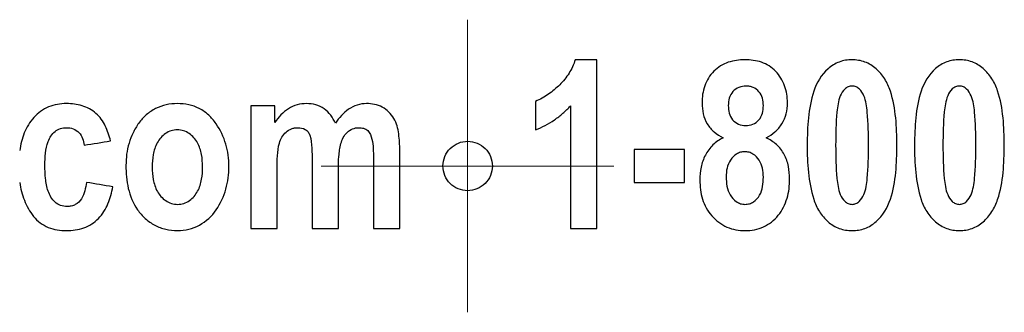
# Paper-space layout '1012-790 Hybird Padfoot' of a CAD drawing. Header units: millimetres. Extents: x 51 to 2966, y 67 to 3970.
# Tile 10 of 115: x 651 to 672, y 1663 to 1669. Entities that reach past the tile are written whole.
import ezdxf

# ---------------------------------------------------------------- set-up
doc = ezdxf.new("R2010")
doc.units = ezdxf.units.MM

# ---------------------------------------------------------------- blocks, each defined once
blk = doc.blocks.new('SW_CENTERMARKSYMBOL_16')
at = {"color": 0, "linetype": 'Continuous', "lineweight": 0}
for p, q in [((0, 2.5), (0, 3.008)), ((0, 0), (0, 2.5)), ((-2.5, 0), (-3.008, 0)), ((0, 0), (-2.5, 0)), ((0, 0), (0, -2.5)), ((0, 0), (2.5, 0)), ((2.5, 0), (3.008, 0)), ((0, -2.5), (0, -3.008))]:
    blk.add_line(p, q, dxfattribs=at)

psp = doc.layouts.new('1012-790 Hybird Padfoot')

# ---------------------------------------------------------------- linework, layer by layer
at = {"color": 7, "linetype": 'Continuous', "lineweight": 25}
for p, q in [((663.168, 1664.584), (663.168, 1668.051)), ((656.054, 1667.105), (656.054, 1664.584)), ((656.549, 1666.761), (656.549, 1667.105)), ((661.908, 1667.196), (661.908, 1666.61)), ((662.628, 1667.105), (662.628, 1664.584)), ((663.934, 1666.205), (663.934, 1665.529)), ((664.97, 1665.529), (664.97, 1666.205)), ((658.575, 1666.028), (658.575, 1664.584)), ((659.116, 1664.584), (659.116, 1666.189)), ((656.594, 1664.584), (656.594, 1665.811)), ((657.315, 1665.968), (657.315, 1664.584)), ((657.855, 1664.584), (657.855, 1665.797))]:
    psp.add_line(p, q, dxfattribs=at)
for points, knots in [([(662.724, 1668.051), (662.692, 1667.953), (662.65, 1667.861), (662.542, 1667.689), (662.476, 1667.609), (662.332, 1667.467), (662.255, 1667.402), (662.132, 1667.314), (662.089, 1667.286), (662, 1667.237), (661.954, 1667.216), (661.908, 1667.196)], [0, 0, 0, 0, 0.25, 0.25, 0.5, 0.5, 0.75, 0.75, 0.875, 0.875, 1, 1, 1, 1]), ([(666.21, 1668.051), (666.152, 1668.05), (666.095, 1668.048), (665.981, 1668.031), (665.925, 1668.018), (665.76, 1667.96), (665.657, 1667.898), (665.489, 1667.731), (665.424, 1667.628), (665.366, 1667.459), (665.352, 1667.4), (665.333, 1667.282), (665.331, 1667.222), (665.33, 1667.162)], [0, 0, 0, 0, 0.125, 0.125, 0.25, 0.25, 0.5, 0.5, 0.75, 0.75, 0.875, 0.875, 1, 1, 1, 1]), ([(667.086, 1667.166), (667.085, 1667.226), (667.081, 1667.286), (667.062, 1667.403), (667.047, 1667.461), (666.986, 1667.629), (666.923, 1667.729), (666.762, 1667.9), (666.661, 1667.961), (666.443, 1668.038), (666.326, 1668.048), (666.21, 1668.051)], [0, 0, 0, 0, 0.125, 0.125, 0.25, 0.25, 0.5, 0.5, 0.75, 0.75, 1, 1, 1, 1]), ([(668.413, 1668.051), (668.368, 1668.05), (668.324, 1668.048), (668.236, 1668.033), (668.193, 1668.021), (668.066, 1667.974), (667.989, 1667.926), (667.783, 1667.744), (667.685, 1667.579), (667.567, 1667.228), (667.536, 1667.042), (667.498, 1666.673), (667.493, 1666.487), (667.491, 1666.301)], [0, 0, 0, 0, 0.0625, 0.0625, 0.125, 0.125, 0.25, 0.25, 0.5, 0.5, 0.75, 0.75, 1, 1, 1, 1]), ([(669.337, 1666.294), (669.335, 1666.482), (669.33, 1666.67), (669.292, 1667.044), (669.262, 1667.228), (669.172, 1667.494), (669.134, 1667.579), (669.035, 1667.734), (668.975, 1667.806), (668.84, 1667.925), (668.762, 1667.974), (668.636, 1668.021), (668.592, 1668.032), (668.503, 1668.047), (668.458, 1668.049), (668.413, 1668.051)], [0, 0, 0, 0, 0.25, 0.25, 0.5, 0.5, 0.625, 0.625, 0.75, 0.75, 0.875, 0.875, 0.9375, 0.9375, 1, 1, 1, 1]), ([(670.619, 1668.051), (670.575, 1668.05), (670.531, 1668.048), (670.445, 1668.033), (670.402, 1668.022), (670.276, 1667.976), (670.199, 1667.929), (669.993, 1667.749), (669.894, 1667.584), (669.774, 1667.232), (669.743, 1667.045), (669.705, 1666.674), (669.7, 1666.488), (669.698, 1666.301)], [0, 0, 0, 0, 0.0625, 0.0625, 0.125, 0.125, 0.25, 0.25, 0.5, 0.5, 0.75, 0.75, 1, 1, 1, 1]), ([(671.544, 1666.294), (671.542, 1666.483), (671.537, 1666.672), (671.498, 1667.048), (671.467, 1667.233), (671.376, 1667.5), (671.337, 1667.585), (671.238, 1667.739), (671.178, 1667.81), (671.042, 1667.928), (670.964, 1667.976), (670.839, 1668.021), (670.797, 1668.033), (670.709, 1668.047), (670.664, 1668.049), (670.619, 1668.051)], [0, 0, 0, 0, 0.25, 0.25, 0.5, 0.5, 0.625, 0.625, 0.75, 0.75, 0.875, 0.875, 0.9375, 0.9375, 1, 1, 1, 1]), ([(666.235, 1667.511), (666.186, 1667.508), (666.136, 1667.503), (666.043, 1667.465), (666.001, 1667.435), (665.932, 1667.359), (665.906, 1667.312), (665.876, 1667.214), (665.872, 1667.161), (665.87, 1667.109)], [0, 0, 0, 0, 0.25, 0.25, 0.5, 0.5, 0.75, 0.75, 1, 1, 1, 1]), ([(666.591, 1667.109), (666.589, 1667.16), (666.586, 1667.211), (666.557, 1667.309), (666.533, 1667.355), (666.467, 1667.432), (666.426, 1667.462), (666.358, 1667.492), (666.334, 1667.5), (666.285, 1667.509), (666.26, 1667.51), (666.235, 1667.511)], [0, 0, 0, 0, 0.25, 0.25, 0.5, 0.5, 0.75, 0.75, 0.875, 0.875, 1, 1, 1, 1]), ([(668.414, 1667.511), (668.387, 1667.509), (668.36, 1667.505), (668.309, 1667.484), (668.286, 1667.469), (668.226, 1667.41), (668.196, 1667.361), (668.15, 1667.257), (668.137, 1667.202), (668.116, 1667.089), (668.109, 1667.033), (668.081, 1666.75), (668.077, 1666.521), (668.077, 1666.294)], [0, 0, 0, 0, 0.0625, 0.0625, 0.125, 0.125, 0.25, 0.25, 0.375, 0.375, 0.5, 0.5, 1, 1, 1, 1]), ([(668.752, 1666.294), (668.751, 1666.521), (668.749, 1666.749), (668.721, 1667.032), (668.713, 1667.088), (668.693, 1667.199), (668.681, 1667.254), (668.635, 1667.359), (668.605, 1667.409), (668.545, 1667.468), (668.521, 1667.484), (668.47, 1667.505), (668.442, 1667.509), (668.414, 1667.511)], [0, 0, 0, 0, 0.5, 0.5, 0.625, 0.625, 0.75, 0.75, 0.875, 0.875, 0.9375, 0.9375, 1, 1, 1, 1]), ([(670.621, 1667.511), (670.594, 1667.509), (670.567, 1667.506), (670.517, 1667.485), (670.494, 1667.47), (670.433, 1667.412), (670.403, 1667.362), (670.357, 1667.259), (670.344, 1667.204), (670.323, 1667.091), (670.315, 1667.035), (670.287, 1666.751), (670.284, 1666.522), (670.283, 1666.294)], [0, 0, 0, 0, 0.0625, 0.0625, 0.125, 0.125, 0.25, 0.25, 0.375, 0.375, 0.5, 0.5, 1, 1, 1, 1]), ([(670.958, 1666.294), (670.958, 1666.522), (670.955, 1666.751), (670.927, 1667.034), (670.919, 1667.09), (670.899, 1667.201), (670.887, 1667.257), (670.84, 1667.361), (670.81, 1667.41), (670.75, 1667.469), (670.727, 1667.484), (670.676, 1667.505), (670.648, 1667.509), (670.621, 1667.511)], [0, 0, 0, 0, 0.5, 0.5, 0.625, 0.625, 0.75, 0.75, 0.875, 0.875, 0.9375, 0.9375, 1, 1, 1, 1]), ([(652.266, 1667.151), (652.203, 1667.149), (652.14, 1667.146), (652.017, 1667.122), (651.956, 1667.105), (651.782, 1667.032), (651.679, 1666.957), (651.51, 1666.771), (651.444, 1666.662), (651.35, 1666.431), (651.321, 1666.308), (651.303, 1666.183)], [0, 0, 0, 0, 0.125, 0.125, 0.25, 0.25, 0.5, 0.5, 0.75, 0.75, 1, 1, 1, 1]), ([(653.172, 1666.385), (653.144, 1666.49), (653.111, 1666.593), (653.015, 1666.787), (652.952, 1666.877), (652.789, 1667.022), (652.69, 1667.074), (652.534, 1667.122), (652.481, 1667.133), (652.374, 1667.148), (652.32, 1667.15), (652.266, 1667.151)], [0, 0, 0, 0, 0.25, 0.25, 0.5, 0.5, 0.75, 0.75, 0.875, 0.875, 1, 1, 1, 1]), ([(654.544, 1667.151), (654.467, 1667.148), (654.39, 1667.143), (654.24, 1667.108), (654.166, 1667.082), (654.029, 1667.012), (653.964, 1666.969), (653.847, 1666.867), (653.797, 1666.81), (653.705, 1666.685), (653.667, 1666.618), (653.6, 1666.48), (653.573, 1666.409), (653.529, 1666.261), (653.512, 1666.186), (653.492, 1666.034), (653.489, 1665.957), (653.487, 1665.88)], [0, 0, 0, 0, 0.125, 0.125, 0.25, 0.25, 0.375, 0.375, 0.5, 0.5, 0.625, 0.625, 0.75, 0.75, 0.875, 0.875, 1, 1, 1, 1]), ([(655.604, 1665.859), (655.602, 1665.937), (655.599, 1666.015), (655.578, 1666.168), (655.563, 1666.244), (655.497, 1666.467), (655.43, 1666.61), (655.295, 1666.801), (655.245, 1666.862), (655.131, 1666.967), (655.065, 1667.012), (654.927, 1667.084), (654.854, 1667.11), (654.701, 1667.143), (654.622, 1667.148), (654.544, 1667.151)], [0, 0, 0, 0, 0.125, 0.125, 0.25, 0.25, 0.5, 0.5, 0.625, 0.625, 0.75, 0.75, 0.875, 0.875, 1, 1, 1, 1]), ([(657.202, 1667.151), (657.136, 1667.148), (657.071, 1667.142), (656.944, 1667.106), (656.883, 1667.078), (656.771, 1667.008), (656.72, 1666.965), (656.628, 1666.869), (656.588, 1666.816), (656.549, 1666.761)], [0, 0, 0, 0, 0.25, 0.25, 0.5, 0.5, 0.75, 0.75, 1, 1, 1, 1]), ([(657.793, 1666.749), (657.765, 1666.806), (657.735, 1666.862), (657.659, 1666.962), (657.613, 1667.008), (657.51, 1667.081), (657.451, 1667.109), (657.33, 1667.143), (657.266, 1667.148), (657.202, 1667.151)], [0, 0, 0, 0, 0.25, 0.25, 0.5, 0.5, 0.75, 0.75, 1, 1, 1, 1]), ([(658.431, 1667.151), (658.366, 1667.148), (658.301, 1667.141), (658.177, 1667.1), (658.118, 1667.07), (658.01, 1666.996), (657.96, 1666.951), (657.871, 1666.855), (657.832, 1666.803), (657.793, 1666.749)], [0, 0, 0, 0, 0.25, 0.25, 0.5, 0.5, 0.75, 0.75, 1, 1, 1, 1]), ([(659.116, 1666.189), (659.115, 1666.301), (659.111, 1666.414), (659.087, 1666.581), (659.078, 1666.637), (659.046, 1666.744), (659.023, 1666.796), (658.937, 1666.941), (658.855, 1667.023), (658.708, 1667.102), (658.654, 1667.121), (658.544, 1667.145), (658.488, 1667.149), (658.431, 1667.151)], [0, 0, 0, 0, 0.25, 0.25, 0.375, 0.375, 0.5, 0.5, 0.75, 0.75, 0.875, 0.875, 1, 1, 1, 1]), ([(661.908, 1666.61), (661.976, 1666.638), (662.043, 1666.667), (662.172, 1666.735), (662.235, 1666.774), (662.356, 1666.857), (662.414, 1666.903), (662.525, 1666.999), (662.577, 1667.052), (662.628, 1667.105)], [0, 0, 0, 0, 0.25, 0.25, 0.5, 0.5, 0.75, 0.75, 1, 1, 1, 1]), ([(665.33, 1667.162), (665.332, 1667.087), (665.337, 1667.013), (665.371, 1666.869), (665.398, 1666.798), (665.475, 1666.672), (665.524, 1666.615), (665.634, 1666.519), (665.698, 1666.482), (665.763, 1666.448)], [0, 0, 0, 0, 0.25, 0.25, 0.5, 0.5, 0.75, 0.75, 1, 1, 1, 1]), ([(665.87, 1667.109), (665.872, 1667.057), (665.875, 1667.005), (665.903, 1666.906), (665.926, 1666.858), (665.993, 1666.78), (666.034, 1666.749), (666.126, 1666.709), (666.177, 1666.702), (666.228, 1666.7)], [0, 0, 0, 0, 0.25, 0.25, 0.5, 0.5, 0.75, 0.75, 1, 1, 1, 1]), ([(666.228, 1666.7), (666.278, 1666.702), (666.327, 1666.708), (666.421, 1666.747), (666.464, 1666.778), (666.532, 1666.855), (666.556, 1666.903), (666.585, 1667.003), (666.589, 1667.056), (666.591, 1667.109)], [0, 0, 0, 0, 0.25, 0.25, 0.5, 0.5, 0.75, 0.75, 1, 1, 1, 1]), ([(666.647, 1666.448), (666.712, 1666.482), (666.775, 1666.518), (666.884, 1666.615), (666.933, 1666.673), (667.011, 1666.799), (667.04, 1666.87), (667.078, 1667.014), (667.084, 1667.09), (667.086, 1667.166)], [0, 0, 0, 0, 0.25, 0.25, 0.5, 0.5, 0.75, 0.75, 1, 1, 1, 1]), ([(651.821, 1665.881), (651.823, 1666.047), (651.83, 1666.213), (651.917, 1666.451), (651.965, 1666.523), (652.063, 1666.601), (652.1, 1666.623), (652.179, 1666.649), (652.222, 1666.654), (652.264, 1666.655)], [0, 0, 0, 0, 0.5, 0.5, 0.75, 0.75, 0.875, 0.875, 1, 1, 1, 1]), ([(652.264, 1666.655), (652.311, 1666.653), (652.358, 1666.649), (652.448, 1666.616), (652.489, 1666.589), (652.554, 1666.519), (652.577, 1666.477), (652.613, 1666.389), (652.623, 1666.342), (652.632, 1666.295)], [0, 0, 0, 0, 0.25, 0.25, 0.5, 0.5, 0.75, 0.75, 1, 1, 1, 1]), ([(654.543, 1666.61), (654.5, 1666.609), (654.458, 1666.604), (654.376, 1666.578), (654.337, 1666.559), (654.231, 1666.484), (654.173, 1666.419), (654.09, 1666.267), (654.064, 1666.185), (654.033, 1666.016), (654.028, 1665.931), (654.028, 1665.845)], [0, 0, 0, 0, 0.125, 0.125, 0.25, 0.25, 0.5, 0.5, 0.75, 0.75, 1, 1, 1, 1]), ([(655.063, 1665.85), (655.062, 1665.935), (655.057, 1666.02), (655.026, 1666.187), (655, 1666.27), (654.916, 1666.419), (654.858, 1666.485), (654.751, 1666.559), (654.712, 1666.578), (654.63, 1666.604), (654.587, 1666.609), (654.543, 1666.61)], [0, 0, 0, 0, 0.25, 0.25, 0.5, 0.5, 0.75, 0.75, 0.875, 0.875, 1, 1, 1, 1]), ([(656.594, 1665.811), (656.595, 1665.9), (656.596, 1665.988), (656.607, 1666.166), (656.616, 1666.254), (656.666, 1666.425), (656.711, 1666.506), (656.812, 1666.592), (656.85, 1666.615), (656.912, 1666.639), (656.933, 1666.646), (656.977, 1666.653), (656.999, 1666.654), (657.021, 1666.655)], [0, 0, 0, 0, 0.25, 0.25, 0.5, 0.5, 0.75, 0.75, 0.875, 0.875, 0.9375, 0.9375, 1, 1, 1, 1]), ([(657.021, 1666.655), (657.074, 1666.654), (657.127, 1666.646), (657.194, 1666.605), (657.214, 1666.588), (657.246, 1666.546), (657.257, 1666.522), (657.268, 1666.498)], [0, 0, 0, 0, 0.5, 0.5, 0.75, 0.75, 1, 1, 1, 1]), ([(657.855, 1665.797), (657.856, 1665.886), (657.857, 1665.975), (657.872, 1666.152), (657.882, 1666.241), (657.918, 1666.37), (657.933, 1666.412), (657.975, 1666.49), (658.003, 1666.526), (658.066, 1666.589), (658.104, 1666.615), (658.187, 1666.647), (658.231, 1666.654), (658.276, 1666.655)], [0, 0, 0, 0, 0.25, 0.25, 0.5, 0.5, 0.625, 0.625, 0.75, 0.75, 0.875, 0.875, 1, 1, 1, 1]), ([(658.276, 1666.655), (658.308, 1666.654), (658.341, 1666.652), (658.404, 1666.632), (658.433, 1666.616), (658.506, 1666.549), (658.53, 1666.485), (658.573, 1666.292), (658.574, 1666.159), (658.575, 1666.028)], [0, 0, 0, 0, 0.125, 0.125, 0.25, 0.25, 0.5, 0.5, 1, 1, 1, 1]), ([(657.268, 1666.498), (657.295, 1666.413), (657.303, 1666.324), (657.314, 1666.146), (657.314, 1666.057), (657.315, 1665.968)], [0, 0, 0, 0, 0.5, 0.5, 1, 1, 1, 1]), ([(665.763, 1666.448), (665.725, 1666.428), (665.688, 1666.407), (665.617, 1666.358), (665.584, 1666.33), (665.491, 1666.239), (665.439, 1666.168), (665.358, 1666.013), (665.329, 1665.928), (665.292, 1665.756), (665.287, 1665.667), (665.285, 1665.579)], [0, 0, 0, 0, 0.125, 0.125, 0.25, 0.25, 0.5, 0.5, 0.75, 0.75, 1, 1, 1, 1]), ([(667.131, 1665.6), (667.128, 1665.688), (667.124, 1665.775), (667.088, 1665.945), (667.06, 1666.03), (666.978, 1666.182), (666.923, 1666.25), (666.828, 1666.336), (666.795, 1666.362), (666.723, 1666.409), (666.685, 1666.429), (666.647, 1666.448)], [0, 0, 0, 0, 0.25, 0.25, 0.5, 0.5, 0.75, 0.75, 0.875, 0.875, 1, 1, 1, 1]), ([(661.02, 1665.867), (661.02, 1666.002), (660.964, 1666.134), (660.777, 1666.32), (660.645, 1666.375), (660.382, 1666.376), (660.25, 1666.323), (660.059, 1666.134), (660.004, 1666.001), (660.004, 1665.734), (660.059, 1665.601), (660.247, 1665.414), (660.377, 1665.36), (660.643, 1665.359), (660.774, 1665.412), (660.964, 1665.6), (661.02, 1665.732), (661.02, 1665.867)], [0, 0, 0, 0, 0.125, 0.125, 0.25, 0.25, 0.375, 0.375, 0.5, 0.5, 0.625, 0.625, 0.75, 0.75, 0.875, 0.875, 1, 1, 1, 1]), ([(667.491, 1666.301), (667.491, 1666.112), (667.497, 1665.923), (667.536, 1665.548), (667.567, 1665.363), (667.654, 1665.096), (667.692, 1665.011), (667.792, 1664.855), (667.851, 1664.784), (667.987, 1664.664), (668.066, 1664.615), (668.192, 1664.569), (668.236, 1664.557), (668.325, 1664.543), (668.371, 1664.541), (668.416, 1664.539)], [0, 0, 0, 0, 0.25, 0.25, 0.5, 0.5, 0.625, 0.625, 0.75, 0.75, 0.875, 0.875, 0.9375, 0.9375, 1, 1, 1, 1]), ([(668.077, 1666.294), (668.077, 1666.066), (668.081, 1665.838), (668.109, 1665.556), (668.116, 1665.5), (668.137, 1665.389), (668.149, 1665.334), (668.196, 1665.23), (668.225, 1665.18), (668.285, 1665.122), (668.308, 1665.106), (668.359, 1665.085), (668.387, 1665.081), (668.414, 1665.079)], [0, 0, 0, 0, 0.5, 0.5, 0.625, 0.625, 0.75, 0.75, 0.875, 0.875, 0.9375, 0.9375, 1, 1, 1, 1]), ([(668.414, 1665.079), (668.441, 1665.081), (668.468, 1665.084), (668.519, 1665.105), (668.542, 1665.12), (668.603, 1665.178), (668.633, 1665.228), (668.679, 1665.331), (668.692, 1665.387), (668.713, 1665.499), (668.721, 1665.555), (668.748, 1665.838), (668.751, 1666.066), (668.752, 1666.294)], [0, 0, 0, 0, 0.0625, 0.0625, 0.125, 0.125, 0.25, 0.25, 0.375, 0.375, 0.5, 0.5, 1, 1, 1, 1]), ([(668.416, 1664.539), (668.46, 1664.54), (668.505, 1664.542), (668.593, 1664.557), (668.636, 1664.569), (668.763, 1664.616), (668.84, 1664.664), (669.046, 1664.846), (669.144, 1665.011), (669.262, 1665.363), (669.293, 1665.55), (669.33, 1665.921), (669.335, 1666.107), (669.337, 1666.294)], [0, 0, 0, 0, 0.0625, 0.0625, 0.125, 0.125, 0.25, 0.25, 0.5, 0.5, 0.75, 0.75, 1, 1, 1, 1]), ([(669.698, 1666.301), (669.698, 1666.111), (669.704, 1665.921), (669.743, 1665.545), (669.774, 1665.359), (669.863, 1665.091), (669.901, 1665.006), (670.001, 1664.851), (670.061, 1664.78), (670.197, 1664.662), (670.276, 1664.614), (670.401, 1664.568), (670.444, 1664.557), (670.533, 1664.543), (670.577, 1664.541), (670.622, 1664.539)], [0, 0, 0, 0, 0.25, 0.25, 0.5, 0.5, 0.625, 0.625, 0.75, 0.75, 0.875, 0.875, 0.9375, 0.9375, 1, 1, 1, 1]), ([(670.283, 1666.294), (670.284, 1666.065), (670.287, 1665.837), (670.315, 1665.554), (670.323, 1665.498), (670.343, 1665.387), (670.356, 1665.332), (670.403, 1665.228), (670.433, 1665.178), (670.493, 1665.122), (670.516, 1665.105), (670.566, 1665.085), (670.593, 1665.081), (670.621, 1665.079)], [0, 0, 0, 0, 0.5, 0.5, 0.625, 0.625, 0.75, 0.75, 0.875, 0.875, 0.9375, 0.9375, 1, 1, 1, 1]), ([(670.621, 1665.079), (670.647, 1665.081), (670.674, 1665.084), (670.724, 1665.105), (670.748, 1665.119), (670.808, 1665.177), (670.838, 1665.226), (670.885, 1665.329), (670.898, 1665.385), (670.919, 1665.497), (670.927, 1665.553), (670.955, 1665.837), (670.958, 1666.065), (670.958, 1666.294)], [0, 0, 0, 0, 0.0625, 0.0625, 0.125, 0.125, 0.25, 0.25, 0.375, 0.375, 0.5, 0.5, 1, 1, 1, 1]), ([(670.622, 1664.539), (670.666, 1664.54), (670.71, 1664.542), (670.796, 1664.557), (670.838, 1664.568), (670.963, 1664.612), (671.041, 1664.66), (671.178, 1664.779), (671.238, 1664.851), (671.338, 1665.006), (671.377, 1665.092), (671.467, 1665.357), (671.499, 1665.544), (671.537, 1665.918), (671.542, 1666.106), (671.544, 1666.294)], [0, 0, 0, 0, 0.0625, 0.0625, 0.125, 0.125, 0.25, 0.25, 0.375, 0.375, 0.5, 0.5, 0.75, 0.75, 1, 1, 1, 1]), ([(666.206, 1666.16), (666.177, 1666.158), (666.148, 1666.156), (666.092, 1666.141), (666.065, 1666.129), (665.99, 1666.083), (665.947, 1666.039), (665.882, 1665.939), (665.858, 1665.882), (665.83, 1665.765), (665.827, 1665.704), (665.825, 1665.643)], [0, 0, 0, 0, 0.125, 0.125, 0.25, 0.25, 0.5, 0.5, 0.75, 0.75, 1, 1, 1, 1]), ([(666.591, 1665.639), (666.589, 1665.7), (666.585, 1665.761), (666.559, 1665.879), (666.536, 1665.937), (666.47, 1666.038), (666.427, 1666.082), (666.351, 1666.129), (666.324, 1666.141), (666.267, 1666.156), (666.236, 1666.158), (666.206, 1666.16)], [0, 0, 0, 0, 0.25, 0.25, 0.5, 0.5, 0.75, 0.75, 0.875, 0.875, 1, 1, 1, 1]), ([(652.278, 1665.034), (652.232, 1665.035), (652.188, 1665.041), (652.102, 1665.072), (652.064, 1665.096), (651.962, 1665.186), (651.917, 1665.266), (651.858, 1665.435), (651.843, 1665.525), (651.824, 1665.702), (651.822, 1665.792), (651.821, 1665.881)], [0, 0, 0, 0, 0.125, 0.125, 0.25, 0.25, 0.5, 0.5, 0.75, 0.75, 1, 1, 1, 1]), ([(653.487, 1665.88), (653.49, 1665.72), (653.5, 1665.561), (653.572, 1665.253), (653.632, 1665.099), (653.771, 1664.903), (653.826, 1664.842), (653.944, 1664.735), (654.009, 1664.687), (654.153, 1664.612), (654.228, 1664.584), (654.384, 1664.547), (654.466, 1664.541), (654.547, 1664.539)], [0, 0, 0, 0, 0.25, 0.25, 0.5, 0.5, 0.625, 0.625, 0.75, 0.75, 0.875, 0.875, 1, 1, 1, 1]), ([(654.028, 1665.845), (654.028, 1665.758), (654.034, 1665.673), (654.064, 1665.504), (654.091, 1665.42), (654.175, 1665.27), (654.233, 1665.204), (654.342, 1665.13), (654.38, 1665.111), (654.463, 1665.085), (654.507, 1665.08), (654.55, 1665.079)], [0, 0, 0, 0, 0.25, 0.25, 0.5, 0.5, 0.75, 0.75, 0.875, 0.875, 1, 1, 1, 1]), ([(654.547, 1664.539), (654.626, 1664.542), (654.704, 1664.548), (654.856, 1664.586), (654.93, 1664.615), (655.136, 1664.727), (655.255, 1664.837), (655.433, 1665.097), (655.499, 1665.241), (655.563, 1665.468), (655.579, 1665.546), (655.599, 1665.701), (655.603, 1665.78), (655.604, 1665.859)], [0, 0, 0, 0, 0.125, 0.125, 0.25, 0.25, 0.5, 0.5, 0.75, 0.75, 0.875, 0.875, 1, 1, 1, 1]), ([(654.55, 1665.079), (654.594, 1665.08), (654.636, 1665.085), (654.719, 1665.112), (654.757, 1665.132), (654.863, 1665.206), (654.92, 1665.274), (655.003, 1665.425), (655.027, 1665.509), (655.058, 1665.678), (655.062, 1665.764), (655.063, 1665.85)], [0, 0, 0, 0, 0.125, 0.125, 0.25, 0.25, 0.5, 0.5, 0.75, 0.75, 1, 1, 1, 1]), ([(665.825, 1665.643), (665.827, 1665.579), (665.83, 1665.515), (665.855, 1665.39), (665.876, 1665.328), (665.941, 1665.218), (665.984, 1665.169), (666.062, 1665.116), (666.091, 1665.101), (666.15, 1665.084), (666.182, 1665.081), (666.213, 1665.079)], [0, 0, 0, 0, 0.25, 0.25, 0.5, 0.5, 0.75, 0.75, 0.875, 0.875, 1, 1, 1, 1]), ([(666.213, 1665.079), (666.244, 1665.081), (666.275, 1665.083), (666.333, 1665.1), (666.362, 1665.114), (666.44, 1665.164), (666.484, 1665.212), (666.576, 1665.38), (666.59, 1665.511), (666.591, 1665.639)], [0, 0, 0, 0, 0.125, 0.125, 0.25, 0.25, 0.5, 0.5, 1, 1, 1, 1]), ([(666.221, 1664.539), (666.284, 1664.541), (666.348, 1664.544), (666.472, 1664.57), (666.532, 1664.59), (666.65, 1664.643), (666.706, 1664.676), (666.809, 1664.755), (666.856, 1664.802), (666.979, 1664.956), (667.04, 1665.077), (667.096, 1665.268), (667.11, 1665.334), (667.128, 1665.466), (667.129, 1665.533), (667.131, 1665.6)], [0, 0, 0, 0, 0.125, 0.125, 0.25, 0.25, 0.375, 0.375, 0.5, 0.5, 0.75, 0.75, 0.875, 0.875, 1, 1, 1, 1]), ([(651.303, 1665.528), (651.322, 1665.402), (651.353, 1665.28), (651.447, 1665.045), (651.507, 1664.93), (651.668, 1664.733), (651.772, 1664.654), (651.951, 1664.582), (652.013, 1664.565), (652.139, 1664.543), (652.204, 1664.54), (652.268, 1664.539)], [0, 0, 0, 0, 0.25, 0.25, 0.5, 0.5, 0.75, 0.75, 0.875, 0.875, 1, 1, 1, 1]), ([(652.268, 1664.539), (652.328, 1664.54), (652.388, 1664.543), (652.506, 1664.561), (652.564, 1664.575), (652.735, 1664.636), (652.84, 1664.703), (653.007, 1664.877), (653.071, 1664.982), (653.14, 1665.148), (653.16, 1665.205), (653.193, 1665.321), (653.205, 1665.38), (653.217, 1665.439)], [0, 0, 0, 0, 0.125, 0.125, 0.25, 0.25, 0.5, 0.5, 0.75, 0.75, 0.875, 0.875, 1, 1, 1, 1]), ([(652.677, 1665.529), (652.657, 1665.414), (652.635, 1665.296), (652.542, 1665.145), (652.498, 1665.102), (652.421, 1665.061), (652.393, 1665.05), (652.336, 1665.037), (652.307, 1665.036), (652.278, 1665.034)], [0, 0, 0, 0, 0.5, 0.5, 0.75, 0.75, 0.875, 0.875, 1, 1, 1, 1]), ([(665.285, 1665.579), (665.286, 1665.512), (665.289, 1665.445), (665.307, 1665.315), (665.32, 1665.25), (665.378, 1665.06), (665.443, 1664.942), (665.574, 1664.793), (665.622, 1664.748), (665.727, 1664.671), (665.784, 1664.638), (665.902, 1664.586), (665.964, 1664.568), (666.091, 1664.544), (666.156, 1664.54), (666.221, 1664.539)], [0, 0, 0, 0, 0.125, 0.125, 0.25, 0.25, 0.5, 0.5, 0.625, 0.625, 0.75, 0.75, 0.875, 0.875, 1, 1, 1, 1])]:
    psp.add_open_spline(points, degree=3, knots=knots, dxfattribs=at)
for points in [[(663.168, 1668.051), (663.021, 1668.051), (662.873, 1668.051), (662.724, 1668.051)], [(656.549, 1667.105), (656.384, 1667.105), (656.219, 1667.105), (656.054, 1667.105)], [(652.632, 1666.295), (652.812, 1666.325), (652.992, 1666.355), (653.172, 1666.385)], [(664.97, 1666.205), (664.625, 1666.205), (664.28, 1666.205), (663.934, 1666.205)], [(653.217, 1665.439), (653.037, 1665.469), (652.857, 1665.499), (652.677, 1665.529)], [(663.934, 1665.529), (664.28, 1665.529), (664.625, 1665.529), (664.97, 1665.529)], [(656.054, 1664.584), (656.234, 1664.584), (656.414, 1664.584), (656.594, 1664.584)], [(657.315, 1664.584), (657.495, 1664.584), (657.675, 1664.584), (657.855, 1664.584)], [(658.575, 1664.584), (658.756, 1664.584), (658.936, 1664.584), (659.116, 1664.584)], [(662.628, 1664.584), (662.808, 1664.584), (662.988, 1664.584), (663.168, 1664.584)]]:
    psp.add_open_spline(points, degree=3, dxfattribs=at)

# ---------------------------------------------------------------- block references
at = {"color": 7, "linetype": 'Continuous', "lineweight": 0}
psp.add_blockref('SW_CENTERMARKSYMBOL_16', (660.512, 1665.867), dxfattribs=at)

doc.saveas('drawing.dxf')
